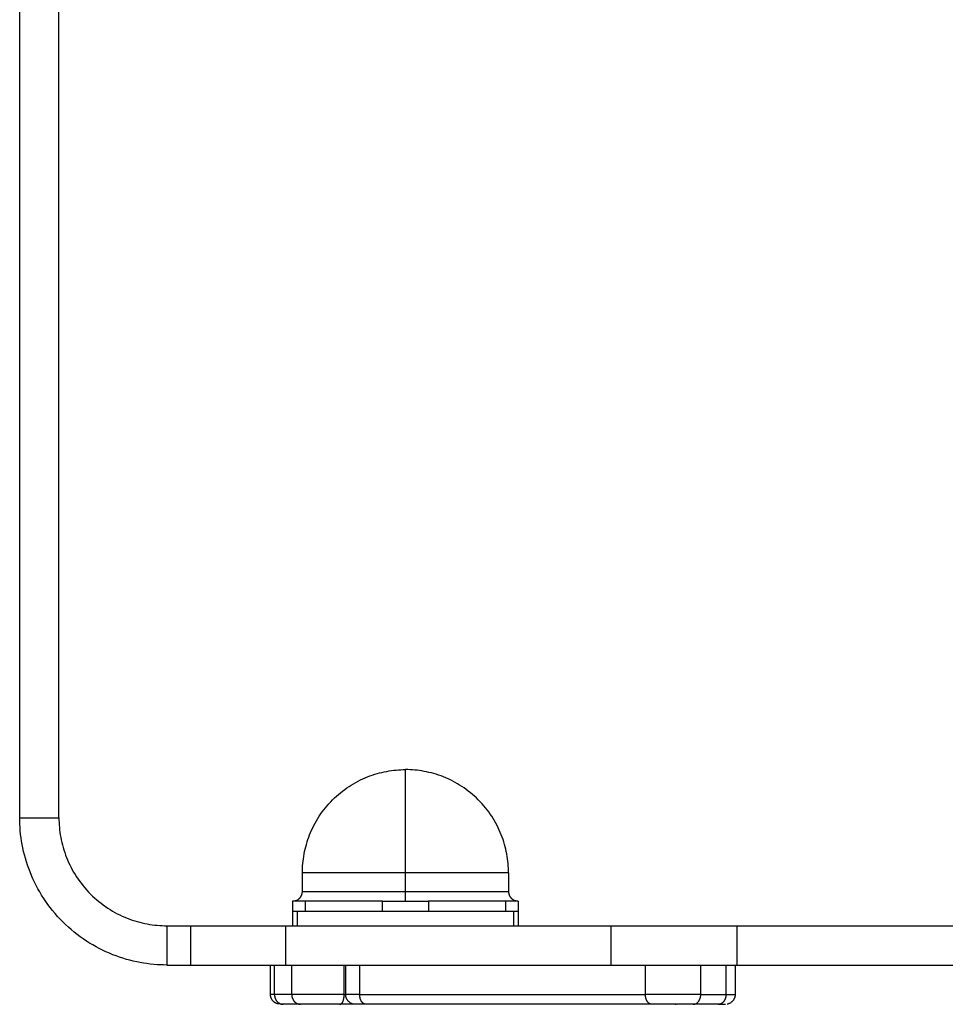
# Model space of a CAD drawing. Header units: millimetres. Extents: x -2637 to -1637, y 678 to 1678.
# Tile 211 of 256: x -2128 to -2034, y 1244 to 1344. Entities that reach past the tile are written whole.
import ezdxf

# ---------------------------------------------------------------- set-up
doc = ezdxf.new("R2010")
doc.units = ezdxf.units.MM
doc.layers.add('Make2D$B.SHOW mini', color=7, linetype='Continuous', true_color=0x000000)

msp = doc.modelspace()

# ---------------------------------------------------------------- linework, layer by layer
at = {"layer": 'Make2D$B.SHOW mini', "color": 18, "lineweight": -3, "true_color": 0x000000}
for points in [[(-2128.017, 1263.156), (-2128.017, 1410.546)], [(-2124.017, 1263.156), (-2124.017, 1410.546)], [(-2099.217, 1257.556), (-2099.215, 1257.789), (-2099.207, 1258.024), (-2099.194, 1258.261), (-2099.175, 1258.499), (-2099.15, 1258.739), (-2099.12, 1258.981), (-2099.084, 1259.223), (-2099.042, 1259.467), (-2098.994, 1259.711), (-2098.939, 1259.955), (-2098.879, 1260.2), (-2098.812, 1260.445), (-2098.739, 1260.69), (-2098.659, 1260.934), (-2098.573, 1261.178), (-2098.48, 1261.421), (-2098.381, 1261.663), (-2098.275, 1261.903), (-2098.163, 1262.142), (-2098.044, 1262.379), (-2097.919, 1262.613), (-2097.788, 1262.845), (-2097.65, 1263.075), (-2097.506, 1263.302), (-2097.355, 1263.525), (-2097.199, 1263.745), (-2097.037, 1263.962), (-2096.869, 1264.174), (-2096.695, 1264.383), (-2096.516, 1264.587), (-2096.332, 1264.786), (-2096.142, 1264.981), (-2095.947, 1265.17), (-2095.748, 1265.355), (-2095.544, 1265.534), (-2095.335, 1265.708), (-2095.123, 1265.876), (-2094.907, 1266.038), (-2094.686, 1266.194), (-2094.463, 1266.344), (-2094.236, 1266.489), (-2094.007, 1266.626), (-2093.775, 1266.758), (-2093.54, 1266.883), (-2093.303, 1267.002), (-2093.064, 1267.114), (-2092.824, 1267.22), (-2092.582, 1267.319), (-2092.339, 1267.411), (-2092.096, 1267.498), (-2091.851, 1267.577), (-2091.606, 1267.651), (-2091.361, 1267.718), (-2091.117, 1267.778), (-2090.872, 1267.833), (-2090.628, 1267.881), (-2090.385, 1267.923), (-2090.142, 1267.959), (-2089.901, 1267.989), (-2089.661, 1268.014), (-2089.422, 1268.032), (-2089.185, 1268.046), (-2088.95, 1268.053), (-2088.717, 1268.056)], [(-2078.217, 1257.556), (-2078.22, 1257.789), (-2078.228, 1258.024), (-2078.241, 1258.261), (-2078.26, 1258.499), (-2078.284, 1258.739), (-2078.314, 1258.981), (-2078.35, 1259.223), (-2078.393, 1259.467), (-2078.441, 1259.711), (-2078.495, 1259.955), (-2078.556, 1260.2), (-2078.623, 1260.445), (-2078.696, 1260.69), (-2078.776, 1260.934), (-2078.862, 1261.178), (-2078.954, 1261.421), (-2079.054, 1261.663), (-2079.159, 1261.903), (-2079.272, 1262.142), (-2079.39, 1262.379), (-2079.515, 1262.613), (-2079.647, 1262.845), (-2079.785, 1263.075), (-2079.929, 1263.302), (-2080.079, 1263.525), (-2080.235, 1263.745), (-2080.398, 1263.962), (-2080.566, 1264.174), (-2080.739, 1264.383), (-2080.918, 1264.587), (-2081.103, 1264.786), (-2081.293, 1264.981), (-2081.487, 1265.17), (-2081.687, 1265.355), (-2081.891, 1265.534), (-2082.099, 1265.708), (-2082.312, 1265.876), (-2082.528, 1266.038), (-2082.748, 1266.194), (-2082.972, 1266.344), (-2083.198, 1266.489), (-2083.428, 1266.626), (-2083.66, 1266.758), (-2083.895, 1266.883), (-2084.131, 1267.002), (-2084.37, 1267.114), (-2084.611, 1267.22), (-2084.852, 1267.319), (-2085.095, 1267.411), (-2085.339, 1267.498), (-2085.583, 1267.577), (-2085.828, 1267.651), (-2086.073, 1267.718), (-2086.318, 1267.778), (-2086.563, 1267.833), (-2086.807, 1267.881), (-2087.05, 1267.923), (-2087.292, 1267.959), (-2087.534, 1267.989), (-2087.774, 1268.014), (-2088.012, 1268.032), (-2088.249, 1268.046), (-2088.484, 1268.053), (-2088.717, 1268.056)], [(-2088.717, 1257.556), (-2088.717, 1264.981), (-2088.717, 1267.319), (-2088.717, 1267.881), (-2088.717, 1268.014), (-2088.717, 1268.046), (-2088.717, 1268.053), (-2088.717, 1268.055), (-2088.717, 1268.056), (-2088.717, 1268.056)], [(-2128.017, 1263.156), (-2124.017, 1263.156)], [(-2113.017, 1248.156), (-2113.35, 1248.16), (-2113.686, 1248.171), (-2114.024, 1248.19), (-2114.365, 1248.217), (-2114.708, 1248.252), (-2115.053, 1248.295), (-2115.399, 1248.346), (-2115.747, 1248.406), (-2116.095, 1248.475), (-2116.445, 1248.553), (-2116.795, 1248.639), (-2117.145, 1248.735), (-2117.494, 1248.84), (-2117.843, 1248.954), (-2118.192, 1249.077), (-2118.539, 1249.209), (-2118.884, 1249.351), (-2119.227, 1249.502), (-2119.568, 1249.662), (-2119.907, 1249.832), (-2120.242, 1250.01), (-2120.574, 1250.198), (-2120.902, 1250.395), (-2121.225, 1250.601), (-2121.545, 1250.816), (-2121.859, 1251.039), (-2122.168, 1251.271), (-2122.472, 1251.511), (-2122.769, 1251.759), (-2123.061, 1252.015), (-2123.346, 1252.278), (-2123.624, 1252.549), (-2123.895, 1252.828), (-2124.158, 1253.112), (-2124.414, 1253.404), (-2124.663, 1253.702), (-2124.903, 1254.005), (-2125.134, 1254.314), (-2125.358, 1254.629), (-2125.572, 1254.948), (-2125.778, 1255.272), (-2125.975, 1255.6), (-2126.163, 1255.931), (-2126.342, 1256.267), (-2126.511, 1256.605), (-2126.671, 1256.946), (-2126.822, 1257.289), (-2126.964, 1257.635), (-2127.097, 1257.982), (-2127.22, 1258.33), (-2127.334, 1258.679), (-2127.438, 1259.029), (-2127.534, 1259.379), (-2127.62, 1259.728), (-2127.698, 1260.078), (-2127.767, 1260.427), (-2127.827, 1260.774), (-2127.879, 1261.121), (-2127.922, 1261.465), (-2127.957, 1261.808), (-2127.983, 1262.149), (-2128.002, 1262.487), (-2128.014, 1262.823), (-2128.017, 1263.156)], [(-2124.017, 1263.156), (-2124.015, 1262.912), (-2124.006, 1262.666), (-2123.992, 1262.417), (-2123.973, 1262.168), (-2123.947, 1261.916), (-2123.916, 1261.663), (-2123.878, 1261.409), (-2123.834, 1261.154), (-2123.783, 1260.899), (-2123.726, 1260.642), (-2123.663, 1260.386), (-2123.593, 1260.129), (-2123.516, 1259.873), (-2123.432, 1259.617), (-2123.342, 1259.361), (-2123.245, 1259.107), (-2123.141, 1258.854), (-2123.03, 1258.602), (-2122.913, 1258.352), (-2122.788, 1258.104), (-2122.657, 1257.858), (-2122.52, 1257.615), (-2122.375, 1257.374), (-2122.224, 1257.137), (-2122.067, 1256.903), (-2121.903, 1256.672), (-2121.733, 1256.445), (-2121.557, 1256.223), (-2121.375, 1256.004), (-2121.187, 1255.791), (-2120.994, 1255.582), (-2120.795, 1255.378), (-2120.592, 1255.179), (-2120.383, 1254.986), (-2120.169, 1254.798), (-2119.951, 1254.616), (-2119.728, 1254.44), (-2119.501, 1254.27), (-2119.271, 1254.106), (-2119.037, 1253.949), (-2118.799, 1253.798), (-2118.559, 1253.654), (-2118.315, 1253.516), (-2118.07, 1253.385), (-2117.821, 1253.261), (-2117.571, 1253.143), (-2117.32, 1253.032), (-2117.066, 1252.928), (-2116.812, 1252.831), (-2116.557, 1252.741), (-2116.3, 1252.657), (-2116.044, 1252.581), (-2115.787, 1252.511), (-2115.531, 1252.447), (-2115.275, 1252.39), (-2115.019, 1252.34), (-2114.764, 1252.296), (-2114.51, 1252.258), (-2114.257, 1252.226), (-2114.006, 1252.201), (-2113.756, 1252.181), (-2113.508, 1252.167), (-2113.261, 1252.159), (-2113.017, 1252.156)], [(-2099.217, 1255.656), (-2099.217, 1257.556)], [(-2088.717, 1257.556), (-2096.142, 1257.556), (-2098.48, 1257.556), (-2099.042, 1257.556), (-2099.175, 1257.556), (-2099.207, 1257.556), (-2099.215, 1257.556), (-2099.217, 1257.556), (-2099.217, 1257.556), (-2099.217, 1257.556)], [(-2078.217, 1257.556), (-2078.217, 1257.556), (-2078.218, 1257.556), (-2078.22, 1257.556), (-2078.228, 1257.556), (-2078.26, 1257.556), (-2078.393, 1257.556), (-2078.954, 1257.556), (-2081.293, 1257.556), (-2088.717, 1257.556)], [(-2088.717, 1255.656), (-2088.717, 1257.556)], [(-2078.217, 1257.556), (-2078.217, 1255.656)], [(-2100.217, 1254.656), (-2100.034, 1254.692), (-2099.934, 1254.715), (-2099.89, 1254.726), (-2099.87, 1254.731), (-2099.852, 1254.736), (-2099.828, 1254.744), (-2099.804, 1254.753), (-2099.781, 1254.763), (-2099.757, 1254.773), (-2099.735, 1254.784), (-2099.712, 1254.796), (-2099.69, 1254.808), (-2099.669, 1254.821), (-2099.647, 1254.835), (-2099.627, 1254.85), (-2099.606, 1254.865), (-2099.586, 1254.881), (-2099.566, 1254.897), (-2099.547, 1254.914), (-2099.528, 1254.931), (-2099.51, 1254.949), (-2099.492, 1254.967), (-2099.475, 1254.986), (-2099.457, 1255.006), (-2099.441, 1255.026), (-2099.425, 1255.046), (-2099.409, 1255.067), (-2099.395, 1255.088), (-2099.38, 1255.109), (-2099.367, 1255.13), (-2099.353, 1255.152), (-2099.341, 1255.174), (-2099.329, 1255.197), (-2099.318, 1255.219), (-2099.307, 1255.242), (-2099.297, 1255.265), (-2099.287, 1255.288), (-2099.279, 1255.311), (-2099.27, 1255.334), (-2099.263, 1255.358), (-2099.256, 1255.381), (-2099.249, 1255.404), (-2099.244, 1255.428), (-2099.239, 1255.451), (-2099.234, 1255.474), (-2099.23, 1255.497), (-2099.227, 1255.52), (-2099.224, 1255.543), (-2099.221, 1255.566), (-2099.22, 1255.589), (-2099.218, 1255.611), (-2099.218, 1255.634), (-2099.217, 1255.656)], [(-2099.217, 1255.656), (-2099.217, 1255.656), (-2099.217, 1255.656), (-2099.215, 1255.656), (-2099.207, 1255.656), (-2099.175, 1255.656), (-2099.042, 1255.656), (-2098.48, 1255.656), (-2096.142, 1255.656), (-2088.717, 1255.656)], [(-2088.717, 1255.656), (-2081.293, 1255.656), (-2078.954, 1255.656), (-2078.393, 1255.656), (-2078.26, 1255.656), (-2078.228, 1255.656), (-2078.22, 1255.656), (-2078.218, 1255.656), (-2078.217, 1255.656), (-2078.217, 1255.656)], [(-2088.717, 1254.656), (-2088.717, 1254.656), (-2088.717, 1254.656), (-2088.717, 1254.656), (-2088.717, 1254.657), (-2088.717, 1254.66), (-2088.717, 1254.673), (-2088.717, 1254.726), (-2088.717, 1254.949), (-2088.717, 1255.656)], [(-2078.217, 1255.656), (-2078.217, 1255.634), (-2078.216, 1255.611), (-2078.215, 1255.589), (-2078.213, 1255.566), (-2078.211, 1255.543), (-2078.208, 1255.52), (-2078.205, 1255.497), (-2078.201, 1255.474), (-2078.196, 1255.451), (-2078.191, 1255.428), (-2078.185, 1255.404), (-2078.179, 1255.381), (-2078.172, 1255.358), (-2078.164, 1255.334), (-2078.156, 1255.311), (-2078.147, 1255.288), (-2078.138, 1255.265), (-2078.128, 1255.242), (-2078.117, 1255.219), (-2078.106, 1255.197), (-2078.094, 1255.174), (-2078.081, 1255.152), (-2078.068, 1255.13), (-2078.054, 1255.109), (-2078.04, 1255.088), (-2078.025, 1255.067), (-2078.01, 1255.046), (-2077.994, 1255.026), (-2077.977, 1255.006), (-2077.96, 1254.986), (-2077.942, 1254.967), (-2077.924, 1254.949), (-2077.906, 1254.931), (-2077.887, 1254.914), (-2077.868, 1254.897), (-2077.848, 1254.881), (-2077.828, 1254.865), (-2077.808, 1254.85), (-2077.787, 1254.835), (-2077.766, 1254.821), (-2077.744, 1254.808), (-2077.722, 1254.796), (-2077.7, 1254.784), (-2077.677, 1254.773), (-2077.654, 1254.763), (-2077.63, 1254.753), (-2077.607, 1254.744), (-2077.582, 1254.736), (-2077.565, 1254.731), (-2077.545, 1254.726), (-2077.501, 1254.715), (-2077.401, 1254.692), (-2077.217, 1254.656)], [(-2100.217, 1254.656), (-2100.217, 1253.656)], [(-2098.917, 1254.656), (-2099.872, 1254.656), (-2100.132, 1254.656), (-2100.196, 1254.656), (-2100.212, 1254.656), (-2100.216, 1254.656), (-2100.217, 1254.656), (-2100.217, 1254.656), (-2100.217, 1254.656), (-2100.217, 1254.656)], [(-2091.056, 1254.656), (-2098.917, 1254.656)], [(-2098.917, 1254.656), (-2098.917, 1253.656)], [(-2091.056, 1254.656), (-2086.378, 1254.656)], [(-2091.056, 1253.656), (-2091.056, 1254.656)], [(-2078.517, 1254.656), (-2086.378, 1254.656)], [(-2086.378, 1254.656), (-2086.378, 1253.656)], [(-2077.217, 1254.656), (-2077.217, 1254.656), (-2077.217, 1254.656), (-2077.218, 1254.656), (-2077.219, 1254.656), (-2077.222, 1254.656), (-2077.238, 1254.656), (-2077.302, 1254.656), (-2077.562, 1254.656), (-2078.517, 1254.656)], [(-2078.517, 1254.656), (-2078.517, 1253.656)], [(-2077.217, 1254.656), (-2077.217, 1253.656)], [(-2100.217, 1253.656), (-2100.217, 1253.656), (-2100.217, 1253.656), (-2100.217, 1253.656), (-2100.217, 1253.656), (-2100.215, 1253.656), (-2100.21, 1253.656), (-2100.187, 1253.656), (-2100.094, 1253.656), (-2099.756, 1253.656)], [(-2100.217, 1253.656), (-2100.217, 1252.156)], [(-2099.756, 1253.656), (-2077.679, 1253.656)], [(-2099.756, 1253.656), (-2099.756, 1252.156)], [(-2077.679, 1252.156), (-2077.679, 1253.656)], [(-2077.679, 1253.656), (-2077.34, 1253.656), (-2077.248, 1253.656), (-2077.225, 1253.656), (-2077.219, 1253.656), (-2077.218, 1253.656), (-2077.217, 1253.656), (-2077.217, 1253.656), (-2077.217, 1253.656), (-2077.217, 1253.656)], [(-2077.217, 1253.656), (-2077.217, 1252.156)], [(-2113.017, 1252.156), (-2110.58, 1252.156)], [(-2113.017, 1252.156), (-2113.017, 1248.156)], [(-2110.58, 1252.156), (-2100.938, 1252.156)], [(-2110.58, 1248.156), (-2110.58, 1252.156)], [(-2100.938, 1252.156), (-2067.794, 1252.156)], [(-2100.938, 1252.156), (-2100.938, 1248.156)], [(-2067.794, 1252.156), (-2067.794, 1248.156)], [(-2067.794, 1252.156), (-2054.938, 1252.156)], [(-2054.938, 1252.156), (-2012.497, 1252.156)], [(-2054.938, 1248.156), (-2054.938, 1252.156)], [(-2113.017, 1248.156), (-2110.58, 1248.156)], [(-2110.58, 1248.156), (-2100.938, 1248.156)], [(-2102.462, 1245.156), (-2102.462, 1248.156)], [(-2102.057, 1245.156), (-2102.057, 1248.156)], [(-2100.938, 1248.156), (-2067.794, 1248.156)], [(-2100.304, 1245.156), (-2100.304, 1248.156)], [(-2094.955, 1245.156), (-2094.955, 1248.156)], [(-2094.807, 1245.156), (-2094.807, 1248.156)], [(-2093.378, 1245.156), (-2093.378, 1248.156)], [(-2067.794, 1248.156), (-2054.938, 1248.156)], [(-2064.268, 1245.156), (-2064.268, 1248.156)], [(-2058.633, 1245.156), (-2058.633, 1248.156)], [(-2056.062, 1248.156), (-2056.062, 1245.156)], [(-2055.126, 1248.156), (-2055.126, 1245.156)], [(-2054.938, 1248.156), (-2012.497, 1248.156)], [(-2101.462, 1244.156), (-2101.646, 1244.192), (-2101.746, 1244.215), (-2101.79, 1244.226), (-2101.809, 1244.231), (-2101.827, 1244.236), (-2101.851, 1244.244), (-2101.875, 1244.253), (-2101.899, 1244.263), (-2101.922, 1244.273), (-2101.945, 1244.284), (-2101.967, 1244.296), (-2101.989, 1244.308), (-2102.011, 1244.321), (-2102.032, 1244.335), (-2102.053, 1244.35), (-2102.073, 1244.365), (-2102.093, 1244.381), (-2102.113, 1244.397), (-2102.132, 1244.414), (-2102.151, 1244.431), (-2102.169, 1244.449), (-2102.187, 1244.467), (-2102.205, 1244.486), (-2102.222, 1244.506), (-2102.238, 1244.526), (-2102.254, 1244.546), (-2102.27, 1244.567), (-2102.285, 1244.588), (-2102.299, 1244.609), (-2102.313, 1244.63), (-2102.326, 1244.652), (-2102.338, 1244.674), (-2102.35, 1244.697), (-2102.362, 1244.719), (-2102.372, 1244.742), (-2102.382, 1244.765), (-2102.392, 1244.788), (-2102.401, 1244.811), (-2102.409, 1244.834), (-2102.417, 1244.858), (-2102.423, 1244.881), (-2102.43, 1244.904), (-2102.436, 1244.928), (-2102.441, 1244.951), (-2102.445, 1244.974), (-2102.449, 1244.997), (-2102.453, 1245.02), (-2102.456, 1245.043), (-2102.458, 1245.066), (-2102.46, 1245.089), (-2102.461, 1245.111), (-2102.462, 1245.134), (-2102.462, 1245.156)], [(-2102.057, 1245.156), (-2102.353, 1245.156), (-2102.434, 1245.156), (-2102.455, 1245.156), (-2102.46, 1245.156), (-2102.462, 1245.156), (-2102.462, 1245.156), (-2102.462, 1245.156), (-2102.462, 1245.156), (-2102.462, 1245.156)], [(-2100.304, 1245.156), (-2102.057, 1245.156)], [(-2102.057, 1245.156), (-2102.057, 1245.134), (-2102.056, 1245.111), (-2102.055, 1245.089), (-2102.054, 1245.066), (-2102.052, 1245.043), (-2102.049, 1245.02), (-2102.046, 1244.997), (-2102.042, 1244.974), (-2102.038, 1244.951), (-2102.033, 1244.928), (-2102.028, 1244.904), (-2102.023, 1244.881), (-2102.016, 1244.858), (-2102.009, 1244.834), (-2102.002, 1244.811), (-2101.994, 1244.788), (-2101.986, 1244.765), (-2101.977, 1244.742), (-2101.967, 1244.719), (-2101.957, 1244.697), (-2101.946, 1244.674), (-2101.935, 1244.652), (-2101.923, 1244.63), (-2101.911, 1244.609), (-2101.898, 1244.588), (-2101.885, 1244.567), (-2101.871, 1244.546), (-2101.856, 1244.526), (-2101.841, 1244.506), (-2101.826, 1244.486), (-2101.81, 1244.467), (-2101.794, 1244.449), (-2101.777, 1244.431), (-2101.76, 1244.413), (-2101.743, 1244.396), (-2101.725, 1244.38), (-2101.707, 1244.364), (-2101.688, 1244.348), (-2101.669, 1244.333), (-2101.65, 1244.319), (-2101.631, 1244.305), (-2101.611, 1244.292), (-2101.591, 1244.28), (-2101.571, 1244.268), (-2101.551, 1244.256), (-2101.531, 1244.246), (-2101.51, 1244.236), (-2101.489, 1244.226), (-2101.469, 1244.217), (-2101.448, 1244.209), (-2101.427, 1244.202), (-2101.406, 1244.195), (-2101.385, 1244.188), (-2101.364, 1244.182), (-2101.343, 1244.177), (-2101.322, 1244.173), (-2101.301, 1244.169), (-2101.28, 1244.165), (-2101.26, 1244.162), (-2101.239, 1244.16), (-2101.219, 1244.158), (-2101.199, 1244.157), (-2101.178, 1244.156), (-2101.158, 1244.156)], [(-2094.955, 1245.156), (-2100.304, 1245.156)], [(-2100.304, 1245.156), (-2100.304, 1245.134), (-2100.303, 1245.111), (-2100.302, 1245.089), (-2100.3, 1245.066), (-2100.298, 1245.043), (-2100.295, 1245.02), (-2100.292, 1244.997), (-2100.289, 1244.974), (-2100.285, 1244.951), (-2100.28, 1244.928), (-2100.275, 1244.904), (-2100.269, 1244.881), (-2100.263, 1244.858), (-2100.256, 1244.834), (-2100.249, 1244.811), (-2100.241, 1244.788), (-2100.232, 1244.765), (-2100.223, 1244.742), (-2100.214, 1244.719), (-2100.203, 1244.697), (-2100.193, 1244.674), (-2100.181, 1244.652), (-2100.17, 1244.63), (-2100.157, 1244.609), (-2100.144, 1244.588), (-2100.131, 1244.567), (-2100.117, 1244.546), (-2100.103, 1244.526), (-2100.088, 1244.506), (-2100.073, 1244.486), (-2100.057, 1244.467), (-2100.041, 1244.449), (-2100.024, 1244.431), (-2100.007, 1244.413), (-2099.989, 1244.396), (-2099.971, 1244.38), (-2099.953, 1244.364), (-2099.935, 1244.348), (-2099.916, 1244.333), (-2099.897, 1244.319), (-2099.877, 1244.305), (-2099.858, 1244.292), (-2099.838, 1244.28), (-2099.818, 1244.268), (-2099.798, 1244.256), (-2099.777, 1244.246), (-2099.757, 1244.236), (-2099.736, 1244.226), (-2099.715, 1244.217), (-2099.694, 1244.209), (-2099.673, 1244.202), (-2099.652, 1244.195), (-2099.631, 1244.188), (-2099.61, 1244.182), (-2099.589, 1244.177), (-2099.569, 1244.173), (-2099.548, 1244.169), (-2099.527, 1244.165), (-2099.506, 1244.162), (-2099.486, 1244.16), (-2099.465, 1244.158), (-2099.445, 1244.157), (-2099.425, 1244.156), (-2099.405, 1244.156)], [(-2095.393, 1244.156), (-2095.389, 1244.156), (-2095.384, 1244.156), (-2095.379, 1244.157), (-2095.374, 1244.157), (-2095.369, 1244.158), (-2095.364, 1244.158), (-2095.359, 1244.159), (-2095.354, 1244.16), (-2095.349, 1244.161), (-2095.344, 1244.162), (-2095.339, 1244.164), (-2095.334, 1244.165), (-2095.329, 1244.167), (-2095.324, 1244.169), (-2095.319, 1244.171), (-2095.314, 1244.173), (-2095.309, 1244.175), (-2095.304, 1244.177), (-2095.298, 1244.18), (-2095.293, 1244.182), (-2095.288, 1244.185), (-2095.283, 1244.188), (-2095.278, 1244.191), (-2095.273, 1244.195), (-2095.268, 1244.198), (-2095.263, 1244.202), (-2095.258, 1244.205), (-2095.252, 1244.209), (-2095.247, 1244.213), (-2095.242, 1244.217), (-2095.237, 1244.222), (-2095.232, 1244.226), (-2095.227, 1244.231), (-2095.222, 1244.236), (-2095.212, 1244.246), (-2095.202, 1244.256), (-2095.192, 1244.268), (-2095.182, 1244.28), (-2095.173, 1244.292), (-2095.163, 1244.305), (-2095.154, 1244.319), (-2095.144, 1244.333), (-2095.135, 1244.348), (-2095.126, 1244.364), (-2095.117, 1244.38), (-2095.108, 1244.396), (-2095.1, 1244.413), (-2095.092, 1244.431), (-2095.084, 1244.449), (-2095.076, 1244.467), (-2095.068, 1244.486), (-2095.053, 1244.526), (-2095.039, 1244.567), (-2095.027, 1244.609), (-2095.015, 1244.652), (-2095.004, 1244.697), (-2094.994, 1244.742), (-2094.986, 1244.788), (-2094.978, 1244.834), (-2094.972, 1244.881), (-2094.967, 1244.928), (-2094.962, 1244.974), (-2094.959, 1245.02), (-2094.957, 1245.066), (-2094.956, 1245.111), (-2094.955, 1245.156)], [(-2094.955, 1245.156), (-2094.807, 1245.156)], [(-2093.378, 1245.156), (-2094.402, 1245.156), (-2094.703, 1245.156), (-2094.781, 1245.156), (-2094.8, 1245.156), (-2094.805, 1245.156), (-2094.807, 1245.156), (-2094.807, 1245.156), (-2094.807, 1245.156), (-2094.807, 1245.156)], [(-2093.989, 1244.173), (-2094.051, 1244.186), (-2094.113, 1244.204), (-2094.175, 1244.226), (-2094.236, 1244.253), (-2094.296, 1244.284), (-2094.354, 1244.319), (-2094.41, 1244.358), (-2094.464, 1244.402), (-2094.514, 1244.449), (-2094.532, 1244.467), (-2094.55, 1244.486), (-2094.567, 1244.506), (-2094.583, 1244.526), (-2094.599, 1244.546), (-2094.615, 1244.567), (-2094.63, 1244.588), (-2094.644, 1244.609), (-2094.658, 1244.63), (-2094.671, 1244.652), (-2094.683, 1244.674), (-2094.695, 1244.697), (-2094.707, 1244.719), (-2094.717, 1244.742), (-2094.727, 1244.765), (-2094.737, 1244.788), (-2094.746, 1244.811), (-2094.754, 1244.834), (-2094.761, 1244.858), (-2094.768, 1244.881), (-2094.775, 1244.904), (-2094.78, 1244.928), (-2094.786, 1244.951), (-2094.79, 1244.974), (-2094.794, 1244.997), (-2094.798, 1245.02), (-2094.801, 1245.043), (-2094.803, 1245.066), (-2094.805, 1245.089), (-2094.806, 1245.111), (-2094.807, 1245.134), (-2094.807, 1245.156)], [(-2093.378, 1245.156), (-2064.268, 1245.156)], [(-2092.735, 1244.156), (-2092.75, 1244.156), (-2092.764, 1244.157), (-2092.771, 1244.158), (-2092.778, 1244.158), (-2092.786, 1244.159), (-2092.793, 1244.16), (-2092.8, 1244.161), (-2092.808, 1244.162), (-2092.815, 1244.164), (-2092.823, 1244.165), (-2092.83, 1244.167), (-2092.837, 1244.169), (-2092.845, 1244.171), (-2092.852, 1244.173), (-2092.86, 1244.175), (-2092.867, 1244.177), (-2092.882, 1244.182), (-2092.897, 1244.188), (-2092.912, 1244.195), (-2092.927, 1244.202), (-2092.942, 1244.209), (-2092.957, 1244.217), (-2092.972, 1244.226), (-2092.987, 1244.236), (-2093.001, 1244.246), (-2093.016, 1244.256), (-2093.031, 1244.268), (-2093.045, 1244.28), (-2093.059, 1244.292), (-2093.073, 1244.305), (-2093.087, 1244.319), (-2093.101, 1244.333), (-2093.114, 1244.348), (-2093.127, 1244.364), (-2093.14, 1244.38), (-2093.153, 1244.396), (-2093.166, 1244.413), (-2093.178, 1244.431), (-2093.19, 1244.449), (-2093.201, 1244.467), (-2093.213, 1244.486), (-2093.224, 1244.506), (-2093.234, 1244.526), (-2093.245, 1244.546), (-2093.255, 1244.567), (-2093.264, 1244.588), (-2093.273, 1244.609), (-2093.282, 1244.63), (-2093.291, 1244.652), (-2093.299, 1244.674), (-2093.306, 1244.697), (-2093.314, 1244.719), (-2093.32, 1244.742), (-2093.327, 1244.765), (-2093.333, 1244.788), (-2093.344, 1244.834), (-2093.353, 1244.881), (-2093.361, 1244.928), (-2093.367, 1244.974), (-2093.372, 1245.02), (-2093.375, 1245.066), (-2093.377, 1245.111), (-2093.378, 1245.156)], [(-2058.633, 1245.156), (-2064.268, 1245.156)], [(-2063.626, 1244.156), (-2063.64, 1244.156), (-2063.654, 1244.157), (-2063.662, 1244.158), (-2063.669, 1244.158), (-2063.676, 1244.159), (-2063.683, 1244.16), (-2063.691, 1244.161), (-2063.698, 1244.162), (-2063.705, 1244.164), (-2063.713, 1244.165), (-2063.72, 1244.167), (-2063.728, 1244.169), (-2063.735, 1244.171), (-2063.743, 1244.173), (-2063.75, 1244.175), (-2063.758, 1244.177), (-2063.772, 1244.182), (-2063.787, 1244.188), (-2063.802, 1244.195), (-2063.817, 1244.202), (-2063.832, 1244.209), (-2063.847, 1244.217), (-2063.862, 1244.226), (-2063.877, 1244.236), (-2063.892, 1244.246), (-2063.906, 1244.256), (-2063.921, 1244.268), (-2063.935, 1244.28), (-2063.949, 1244.292), (-2063.963, 1244.305), (-2063.977, 1244.319), (-2063.991, 1244.333), (-2064.005, 1244.348), (-2064.018, 1244.364), (-2064.031, 1244.38), (-2064.044, 1244.396), (-2064.056, 1244.413), (-2064.068, 1244.431), (-2064.08, 1244.449), (-2064.092, 1244.467), (-2064.103, 1244.486), (-2064.114, 1244.506), (-2064.125, 1244.526), (-2064.135, 1244.546), (-2064.145, 1244.567), (-2064.154, 1244.588), (-2064.164, 1244.609), (-2064.172, 1244.63), (-2064.181, 1244.652), (-2064.189, 1244.674), (-2064.197, 1244.697), (-2064.204, 1244.719), (-2064.211, 1244.742), (-2064.217, 1244.765), (-2064.223, 1244.788), (-2064.234, 1244.834), (-2064.244, 1244.881), (-2064.251, 1244.928), (-2064.258, 1244.974), (-2064.262, 1245.02), (-2064.266, 1245.066), (-2064.268, 1245.111), (-2064.268, 1245.156)], [(-2059.399, 1244.156), (-2059.382, 1244.156), (-2059.365, 1244.157), (-2059.348, 1244.158), (-2059.33, 1244.16), (-2059.313, 1244.162), (-2059.295, 1244.165), (-2059.277, 1244.169), (-2059.26, 1244.173), (-2059.242, 1244.177), (-2059.224, 1244.182), (-2059.206, 1244.188), (-2059.188, 1244.195), (-2059.17, 1244.202), (-2059.153, 1244.209), (-2059.135, 1244.217), (-2059.117, 1244.226), (-2059.1, 1244.236), (-2059.082, 1244.246), (-2059.065, 1244.256), (-2059.047, 1244.268), (-2059.03, 1244.28), (-2059.013, 1244.292), (-2058.996, 1244.305), (-2058.98, 1244.319), (-2058.964, 1244.333), (-2058.948, 1244.348), (-2058.932, 1244.364), (-2058.916, 1244.38), (-2058.901, 1244.396), (-2058.886, 1244.413), (-2058.872, 1244.431), (-2058.857, 1244.449), (-2058.844, 1244.467), (-2058.83, 1244.486), (-2058.817, 1244.506), (-2058.804, 1244.526), (-2058.792, 1244.546), (-2058.78, 1244.567), (-2058.769, 1244.588), (-2058.758, 1244.609), (-2058.747, 1244.63), (-2058.737, 1244.652), (-2058.728, 1244.674), (-2058.719, 1244.697), (-2058.71, 1244.719), (-2058.702, 1244.742), (-2058.694, 1244.765), (-2058.687, 1244.788), (-2058.68, 1244.811), (-2058.674, 1244.834), (-2058.668, 1244.858), (-2058.663, 1244.881), (-2058.658, 1244.904), (-2058.653, 1244.928), (-2058.649, 1244.951), (-2058.646, 1244.974), (-2058.643, 1244.997), (-2058.64, 1245.02), (-2058.638, 1245.043), (-2058.636, 1245.066), (-2058.634, 1245.111), (-2058.633, 1245.156)], [(-2058.633, 1245.156), (-2056.062, 1245.156)], [(-2056.062, 1245.156), (-2056.063, 1245.111), (-2056.065, 1245.066), (-2056.067, 1245.043), (-2056.069, 1245.02), (-2056.072, 1244.997), (-2056.075, 1244.974), (-2056.078, 1244.951), (-2056.082, 1244.928), (-2056.087, 1244.904), (-2056.091, 1244.881), (-2056.097, 1244.858), (-2056.103, 1244.834), (-2056.109, 1244.811), (-2056.116, 1244.788), (-2056.123, 1244.765), (-2056.131, 1244.742), (-2056.139, 1244.719), (-2056.147, 1244.697), (-2056.157, 1244.674), (-2056.166, 1244.652), (-2056.176, 1244.63), (-2056.187, 1244.609), (-2056.198, 1244.588), (-2056.209, 1244.567), (-2056.221, 1244.546), (-2056.233, 1244.526), (-2056.246, 1244.506), (-2056.259, 1244.486), (-2056.272, 1244.467), (-2056.286, 1244.449), (-2056.3, 1244.431), (-2056.315, 1244.413), (-2056.33, 1244.396), (-2056.345, 1244.38), (-2056.361, 1244.364), (-2056.376, 1244.348), (-2056.392, 1244.333), (-2056.409, 1244.319), (-2056.425, 1244.305), (-2056.442, 1244.292), (-2056.459, 1244.28), (-2056.476, 1244.268), (-2056.493, 1244.256), (-2056.511, 1244.246), (-2056.528, 1244.236), (-2056.546, 1244.226), (-2056.564, 1244.217), (-2056.581, 1244.209), (-2056.599, 1244.202), (-2056.617, 1244.195), (-2056.635, 1244.188), (-2056.653, 1244.182), (-2056.671, 1244.177), (-2056.689, 1244.173), (-2056.706, 1244.169), (-2056.724, 1244.165), (-2056.742, 1244.162), (-2056.759, 1244.16), (-2056.777, 1244.158), (-2056.794, 1244.157), (-2056.811, 1244.156), (-2056.828, 1244.156)], [(-2056.062, 1245.156), (-2055.126, 1245.156)], [(-2055.126, 1245.156), (-2055.126, 1245.134), (-2055.127, 1245.111), (-2055.128, 1245.089), (-2055.13, 1245.066), (-2055.132, 1245.043), (-2055.135, 1245.02), (-2055.139, 1244.997), (-2055.143, 1244.974), (-2055.147, 1244.951), (-2055.153, 1244.928), (-2055.158, 1244.904), (-2055.165, 1244.881), (-2055.172, 1244.858), (-2055.179, 1244.834), (-2055.187, 1244.811), (-2055.196, 1244.788), (-2055.206, 1244.765), (-2055.216, 1244.742), (-2055.227, 1244.719), (-2055.238, 1244.697), (-2055.25, 1244.674), (-2055.262, 1244.652), (-2055.275, 1244.63), (-2055.289, 1244.609), (-2055.303, 1244.588), (-2055.318, 1244.567), (-2055.334, 1244.546), (-2055.35, 1244.526), (-2055.366, 1244.506), (-2055.383, 1244.486), (-2055.401, 1244.467), (-2055.419, 1244.449), (-2055.469, 1244.402), (-2055.523, 1244.358), (-2055.579, 1244.319), (-2055.637, 1244.284), (-2055.697, 1244.253), (-2055.758, 1244.226), (-2055.82, 1244.204), (-2055.882, 1244.186), (-2055.944, 1244.173)], [(-2101.158, 1244.156), (-2101.385, 1244.156), (-2101.443, 1244.156), (-2101.457, 1244.156), (-2101.461, 1244.156), (-2101.462, 1244.156), (-2101.462, 1244.156), (-2101.462, 1244.156), (-2101.462, 1244.156), (-2101.462, 1244.156)], [(-2099.405, 1244.156), (-2101.158, 1244.156)], [(-2095.393, 1244.156), (-2099.405, 1244.156)], [(-2093.806, 1244.156), (-2095.393, 1244.156)], [(-2092.735, 1244.156), (-2093.526, 1244.156), (-2093.738, 1244.156), (-2093.79, 1244.156), (-2093.803, 1244.156), (-2093.806, 1244.156), (-2093.807, 1244.156), (-2093.807, 1244.156), (-2093.807, 1244.156), (-2093.807, 1244.156)], [(-2063.626, 1244.156), (-2092.735, 1244.156)], [(-2059.399, 1244.156), (-2063.626, 1244.156)], [(-2061.239, 1244.156), (-2061.234, 1244.156), (-2061.228, 1244.156), (-2061.222, 1244.157), (-2061.216, 1244.157), (-2061.21, 1244.158), (-2061.204, 1244.159), (-2061.198, 1244.16), (-2061.192, 1244.162), (-2061.186, 1244.163), (-2061.18, 1244.165), (-2061.174, 1244.167), (-2061.168, 1244.169), (-2061.162, 1244.172), (-2061.156, 1244.174), (-2061.15, 1244.177), (-2061.144, 1244.18)], [(-2056.828, 1244.156), (-2059.399, 1244.156)], [(-2056.828, 1244.156), (-2056.307, 1244.156), (-2056.171, 1244.156), (-2056.137, 1244.156), (-2056.129, 1244.156), (-2056.127, 1244.156), (-2056.126, 1244.156), (-2056.126, 1244.156), (-2056.126, 1244.156), (-2056.126, 1244.156)]]:
    msp.add_lwpolyline(points, dxfattribs=at)

doc.saveas('drawing.dxf')
